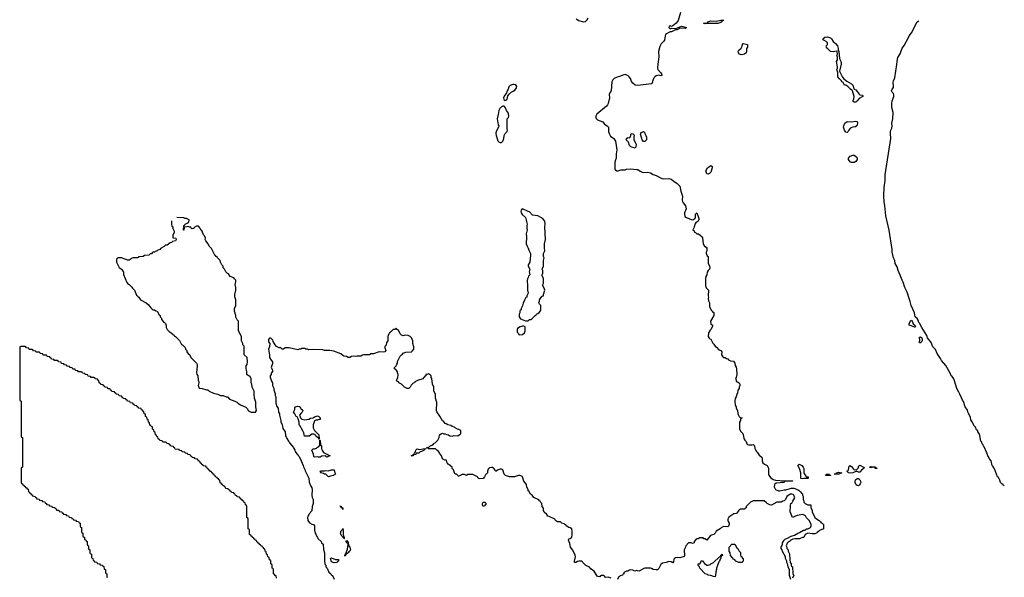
# Model space of a CAD drawing. Header units: inches. Extents: x 2808529 to 2951249, y 860290 to 1033701.
# Tile 94 of 153: x 2893234 to 2907245, y 973680 to 981622. Entities that reach past the tile are written whole.
import ezdxf

# ---------------------------------------------------------------- set-up
doc = ezdxf.new("R2010")
doc.units = ezdxf.units.IN
doc.header["$MEASUREMENT"] = 0
for name, color, linetype in [('C8997', 7, 'Continuous'), ('C9907', 7, 'Continuous'), ('C9908', 7, 'Continuous')]:
    doc.layers.add(name, color=color, linetype=linetype)

msp = doc.modelspace()

# ---------------------------------------------------------------- linework, layer by layer
at = {"layer": 'C8997', "color": 6}
for points in [[(2895396, 978756), (2895392, 978710), (2895401, 978681), (2895411, 978670), (2895411, 978650), (2895431, 978610), (2895431, 978590), (2895411, 978550), (2895414, 978514), (2895454, 978510), (2895462, 978490), (2895451, 978470), (2895410, 978462), (2895392, 978450), (2895374, 978446), (2895331, 978410), (2895310, 978409), (2895298, 978402), (2895291, 978390), (2895238, 978362), (2895231, 978350), (2895200, 978340), (2895190, 978329), (2895160, 978320), (2895150, 978309), (2895130, 978309), (2895118, 978302), (2895110, 978289), (2895092, 978288), (2895074, 978270), (2895010, 978262), (2894990, 978250), (2894936, 978244), (2894910, 978229), (2894850, 978229), (2894835, 978225), (2894790, 978198), (2894770, 978198), (2894750, 978208), (2894730, 978209), (2894689, 978229), (2894631, 978229), (2894612, 978210), (2894612, 978170), (2894651, 978091), (2894682, 978070), (2894700, 978040), (2894712, 978030), (2894713, 977993), (2894757, 977877), (2894776, 977856), (2894792, 977850), (2894830, 977812), (2894838, 977798), (2894870, 977771), (2894897, 977697), (2894910, 977691), (2894917, 977677), (2894931, 977670), (2894951, 977631), (2895034, 977590), (2895064, 977564), (2895098, 977518), (2895120, 977500), (2895131, 977491), (2895154, 977490), (2895173, 977473), (2895192, 977470), (2895218, 977418), (2895231, 977410), (2895232, 977390), (2895250, 977372), (2895252, 977350), (2895278, 977318), (2895294, 977310), (2895310, 977294), (2895318, 977270), (2895318, 977238), (2895331, 977210), (2895360, 977180), (2895390, 977162), (2895416, 977136), (2895431, 977130), (2895438, 977118), (2895452, 977110), (2895510, 977052), (2895538, 976998), (2895552, 976990), (2895590, 976952), (2895592, 976930), (2895611, 976910), (2895612, 976890), (2895638, 976858), (2895651, 976851), (2895671, 976811), (2895751, 976730), (2895758, 976710), (2895758, 976690), (2895751, 976591), (2895755, 976575), (2895771, 976550), (2895776, 976490), (2895782, 976470), (2895782, 976450), (2895772, 976410), (2895790, 976374), (2895829, 976371), (2895892, 976352), (2895910, 976351), (2895931, 976331), (2895990, 976302), (2896030, 976291), (2896054, 976290), (2896090, 976271), (2896131, 976271), (2896171, 976251), (2896190, 976251), (2896218, 976218), (2896294, 976190), (2896331, 976170), (2896338, 976158), (2896376, 976136), (2896450, 976102), (2896470, 976082), (2896491, 976051), (2896530, 976031), (2896588, 976032), (2896606, 976054), (2896595, 976110), (2896595, 976175), (2896575, 976230), (2896575, 976250), (2896569, 976270), (2896569, 976330), (2896542, 976390), (2896538, 976430), (2896528, 976452), (2896528, 976510), (2896510, 976546), (2896490, 976549), (2896468, 976570), (2896468, 976610), (2896458, 976650), (2896458, 976690), (2896469, 976711), (2896475, 976750), (2896469, 976809), (2896429, 976850), (2896429, 976970), (2896409, 976990), (2896409, 977009), (2896389, 977050), (2896388, 977110), (2896349, 977190), (2896348, 977328), (2896330, 977348), (2896310, 977386), (2896309, 977410), (2896289, 977470), (2896289, 977510), (2896308, 977550), (2896308, 977630), (2896296, 977676), (2896295, 977710), (2896309, 977770), (2896309, 977809), (2896298, 977850), (2896309, 977890), (2896309, 977910), (2896302, 977922), (2896290, 977929), (2896283, 977943), (2896230, 977962), (2896203, 978003), (2896190, 978009), (2896169, 978030), (2896149, 978069), (2896129, 978089), (2896129, 978109), (2896110, 978128), (2896090, 978168), (2896089, 978190), (2896049, 978230), (2896043, 978243), (2896029, 978250), (2896022, 978262), (2896010, 978269), (2895965, 978365), (2895930, 978398), (2895918, 978430), (2895882, 978470), (2895875, 978490), (2895879, 978510), (2895865, 978545), (2895850, 978558), (2895829, 978609), (2895822, 978622), (2895810, 978629), (2895799, 978659), (2895779, 978679), (2895750, 978682), (2895718, 978662), (2895711, 978650), (2895690, 978644), (2895678, 978650), (2895668, 978668), (2895652, 978668), (2895630, 978678), (2895614, 978670), (2895574, 978666), (2895570, 978626), (2895566, 978626), (2895569, 978690), (2895582, 978698), (2895590, 978711), (2895618, 978722), (2895629, 978731), (2895630, 978734), (2895642, 978738), (2895646, 978770), (2895610, 978789), (2895588, 978790), (2895570, 978802), (2895470, 978804)], [(2900000, 975205), (2899986, 975226), (2899963, 975243), (2899950, 975245), (2899920, 975240), (2899900, 975220), (2899891, 975190), (2899890, 975169), (2899862, 975138), (2899850, 975109), (2899830, 975089), (2899770, 975084), (2899758, 975090), (2899749, 975109), (2899738, 975118), (2899682, 975142), (2899665, 975145), (2899610, 975142), (2899590, 975130), (2899562, 975142), (2899530, 975145), (2899494, 975126), (2899490, 975118), (2899480, 975120), (2899449, 975149), (2899429, 975150), (2899419, 975170), (2899409, 975209), (2899390, 975228), (2899389, 975249), (2899344, 975284), (2899330, 975289), (2899319, 975310), (2899308, 975348), (2899286, 975350), (2899250, 975368), (2899238, 975410), (2899210, 975448), (2899204, 975464), (2899185, 975485), (2899169, 975490), (2899162, 975502), (2899149, 975509), (2899049, 975509), (2899046, 975510), (2899042, 975522), (2899026, 975526), (2899026, 975530), (2899049, 975531), (2899068, 975550), (2899099, 975561), (2899122, 975578), (2899129, 975590), (2899145, 975595), (2899166, 975614), (2899185, 975635), (2899202, 975670), (2899209, 975710), (2899230, 975722), (2899250, 975731), (2899270, 975722), (2899290, 975722), (2899310, 975712), (2899334, 975710), (2899353, 975693), (2899390, 975692), (2899410, 975698), (2899470, 975696), (2899503, 975717), (2899509, 975730), (2899509, 975769), (2899485, 975785), (2899466, 975790), (2899430, 975809), (2899419, 975819), (2899389, 975830), (2899370, 975844), (2899328, 975850), (2899305, 975865), (2899290, 975869), (2899265, 975905), (2899249, 975910), (2899214, 975974), (2899170, 976038), (2899165, 976050), (2899169, 976169), (2899149, 976230), (2899149, 976290), (2899129, 976330), (2899129, 976390), (2899109, 976430), (2899098, 976510), (2899090, 976526), (2899089, 976549), (2899080, 976560), (2899050, 976578), (2899028, 976568), (2899012, 976568), (2899011, 976550), (2898997, 976543), (2898990, 976529), (2898978, 976522), (2898971, 976509), (2898895, 976485), (2898858, 976462), (2898851, 976450), (2898835, 976445), (2898805, 976415), (2898790, 976388), (2898770, 976369), (2898746, 976370), (2898708, 976390), (2898669, 976429), (2898630, 976449), (2898623, 976463), (2898609, 976470), (2898598, 976490), (2898617, 976523), (2898619, 976570), (2898609, 976591), (2898609, 976609), (2898582, 976642), (2898569, 976649), (2898569, 976670), (2898589, 976691), (2898603, 976717), (2898609, 976731), (2898610, 976754), (2898649, 976830), (2898669, 976850), (2898683, 976857), (2898691, 976871), (2898730, 976885), (2898809, 976891), (2898820, 976900), (2898842, 976930), (2898843, 976963), (2898829, 977009), (2898829, 977049), (2898809, 977089), (2898789, 977109), (2898762, 977122), (2898730, 977129), (2898690, 977118), (2898666, 977130), (2898650, 977146), (2898622, 977202), (2898606, 977210), (2898590, 977226), (2898574, 977210), (2898550, 977208), (2898518, 977182), (2898511, 977170), (2898497, 977163), (2898490, 977149), (2898480, 977140), (2898471, 977110), (2898471, 977050), (2898455, 977025), (2898450, 976988), (2898432, 976968), (2898431, 976950), (2898442, 976910), (2898432, 976890), (2898410, 976885), (2898350, 976889), (2898270, 976864), (2898230, 976862), (2898210, 976850), (2898130, 976849), (2898114, 976846), (2898090, 976830), (2898031, 976829), (2898010, 976825), (2897990, 976829), (2897956, 976824), (2897930, 976810), (2897910, 976810), (2897884, 976824), (2897846, 976830), (2897830, 976838), (2897804, 976864), (2897702, 976902), (2897649, 976909), (2897570, 976910), (2897550, 976922), (2897410, 976924), (2897350, 976918), (2897329, 976929), (2897306, 976930), (2897290, 976938), (2897250, 976938), (2897234, 976930), (2897211, 976929), (2897190, 976922), (2897069, 976949), (2897030, 976949), (2897014, 976946), (2896990, 976929), (2896970, 976929), (2896950, 976948), (2896926, 976950), (2896890, 976968), (2896868, 976990), (2896840, 977040), (2896836, 977056), (2896810, 977086), (2896790, 977086), (2896773, 977067), (2896773, 977033), (2896792, 977010), (2896791, 976969), (2896774, 976930), (2896782, 976870), (2896791, 976850), (2896791, 976810), (2896811, 976771), (2896831, 976750), (2896830, 976726), (2896812, 976670), (2896830, 976634), (2896831, 976610), (2896811, 976589), (2896811, 976570), (2896798, 976550), (2896798, 976530), (2896815, 976475), (2896831, 976450), (2896831, 976410), (2896850, 976372), (2896851, 976350), (2896870, 976294), (2896871, 976271), (2896878, 976250), (2896880, 976160), (2896895, 976115), (2896910, 976090), (2896918, 976030), (2896931, 976010), (2896931, 975990), (2896950, 975914), (2896951, 975890), (2896970, 975854), (2896978, 975798), (2897011, 975750), (2897018, 975698), (2897036, 975656), (2897058, 975618), (2897070, 975611), (2897075, 975595), (2897130, 975531), (2897134, 975514), (2897150, 975492), (2897154, 975474), (2897177, 975437), (2897190, 975431), (2897195, 975415), (2897210, 975402), (2897237, 975337), (2897270, 975274), (2897271, 975251), (2897290, 975214), (2897295, 975195), (2897350, 975092), (2897354, 975034), (2897376, 974976), (2897390, 974954), (2897396, 974930), (2897391, 974850), (2897398, 974818), (2897411, 974790), (2897411, 974731), (2897398, 974690), (2897390, 974628), (2897354, 974586), (2897350, 974569), (2897336, 974550), (2897331, 974530), (2897336, 974490), (2897356, 974456), (2897390, 974436), (2897414, 974430), (2897430, 974414), (2897431, 974350), (2897438, 974310), (2897450, 974292), (2897460, 974260), (2897470, 974251), (2897475, 974235), (2897522, 974190), (2897531, 974171), (2897551, 974150), (2897557, 974077), (2897571, 974030), (2897571, 973911), (2897576, 973876), (2897581, 973861), (2897590, 973852), (2897591, 973831), (2897611, 973810), (2897635, 973755), (2897662, 973730), (2897671, 973711), (2897684, 973704), (2897710, 973654)], [(2896887, 973667), (2896882, 973702), (2896867, 973707), (2896862, 973722), (2896846, 973730), (2896846, 973790), (2896842, 973802), (2896826, 973810), (2896826, 973850), (2896822, 973862), (2896806, 973870), (2896806, 973910), (2896802, 973922), (2896787, 973927), (2896782, 973962), (2896766, 973970), (2896762, 974002), (2896746, 974010), (2896742, 974042), (2896726, 974050), (2896722, 974082), (2896707, 974087), (2896702, 974102), (2896687, 974107), (2896682, 974122), (2896667, 974127), (2896662, 974142), (2896647, 974147), (2896642, 974162), (2896627, 974167), (2896622, 974182), (2896607, 974187), (2896602, 974202), (2896587, 974207), (2896582, 974222), (2896567, 974227), (2896562, 974242), (2896547, 974247), (2896542, 974262), (2896527, 974267), (2896522, 974282), (2896506, 974290), (2896506, 974350), (2896502, 974362), (2896486, 974370), (2896486, 974510), (2896482, 974522), (2896466, 974530), (2896466, 974690), (2896462, 974702), (2896446, 974710), (2896442, 974742), (2896427, 974747), (2896422, 974762), (2896407, 974767), (2896402, 974782), (2896387, 974787), (2896382, 974802), (2896367, 974807), (2896362, 974822), (2896327, 974827), (2896322, 974842), (2896307, 974847), (2896302, 974862), (2896287, 974867), (2896282, 974882), (2896247, 974887), (2896242, 974902), (2896227, 974907), (2896222, 974922), (2896207, 974927), (2896202, 974942), (2896167, 974947), (2896162, 974962), (2896147, 974967), (2896142, 974982), (2896127, 974987), (2896122, 975002), (2896107, 975007), (2896102, 975022), (2896087, 975027), (2896082, 975062), (2896067, 975067), (2896062, 975082), (2896047, 975087), (2896042, 975102), (2896027, 975107), (2896022, 975122), (2896007, 975127), (2896002, 975142), (2895987, 975147), (2895982, 975162), (2895967, 975167), (2895962, 975182), (2895947, 975187), (2895942, 975202), (2895927, 975207), (2895922, 975222), (2895907, 975227), (2895902, 975242), (2895887, 975247), (2895882, 975262), (2895847, 975267), (2895842, 975282), (2895827, 975287), (2895822, 975302), (2895807, 975307), (2895802, 975322), (2895787, 975327), (2895782, 975342), (2895767, 975347), (2895762, 975362), (2895730, 975366), (2895722, 975382), (2895687, 975387), (2895682, 975402), (2895667, 975407), (2895662, 975422), (2895627, 975427), (2895622, 975442), (2895590, 975446), (2895582, 975462), (2895547, 975467), (2895542, 975482), (2895510, 975486), (2895502, 975502), (2895447, 975507), (2895442, 975522), (2895427, 975527), (2895422, 975542), (2895387, 975547), (2895382, 975562), (2895367, 975567), (2895362, 975582), (2895327, 975587), (2895322, 975602), (2895310, 975606), (2895270, 975606), (2895262, 975622), (2895227, 975627), (2895222, 975642), (2895206, 975650), (2895202, 975682), (2895187, 975687), (2895182, 975702), (2895167, 975707), (2895162, 975742), (2895146, 975750), (2895142, 975782), (2895126, 975790), (2895122, 975822), (2895107, 975827), (2895102, 975842), (2895087, 975847), (2895082, 975882), (2895066, 975890), (2895062, 975922), (2895046, 975930), (2895042, 975962), (2895026, 975970), (2895022, 976002), (2895006, 976010), (2895002, 976042), (2894987, 976047), (2894982, 976062), (2894967, 976067), (2894962, 976082), (2894927, 976087), (2894922, 976102), (2894907, 976107), (2894902, 976122), (2894867, 976127), (2894862, 976142), (2894847, 976147), (2894842, 976162), (2894810, 976166), (2894802, 976182), (2894767, 976187), (2894762, 976202), (2894747, 976207), (2894742, 976222), (2894707, 976227), (2894702, 976242), (2894687, 976247), (2894682, 976262), (2894650, 976266), (2894642, 976282), (2894607, 976287), (2894602, 976302), (2894587, 976307), (2894582, 976322), (2894547, 976327), (2894542, 976342), (2894527, 976347), (2894522, 976362), (2894490, 976366), (2894482, 976382), (2894447, 976387), (2894442, 976402), (2894427, 976407), (2894422, 976422), (2894387, 976427), (2894382, 976442), (2894366, 976450), (2894362, 976482), (2894347, 976487), (2894342, 976502), (2894310, 976506), (2894302, 976522), (2894290, 976526), (2894250, 976526), (2894242, 976542), (2894210, 976546), (2894202, 976562), (2894167, 976567), (2894162, 976582), (2894127, 976587), (2894122, 976602), (2894110, 976606), (2894070, 976606), (2894062, 976622), (2894027, 976627), (2894022, 976642), (2893990, 976646), (2893982, 976662), (2893950, 976666), (2893942, 976682), (2893910, 976686), (2893902, 976702), (2893870, 976706), (2893862, 976722), (2893827, 976727), (2893822, 976742), (2893787, 976747), (2893782, 976762), (2893770, 976766), (2893730, 976766), (2893722, 976782), (2893687, 976787), (2893682, 976802), (2893667, 976807), (2893662, 976822), (2893627, 976827), (2893622, 976842), (2893610, 976846), (2893570, 976846), (2893562, 976862), (2893527, 976867), (2893522, 976882), (2893510, 976886), (2893470, 976886), (2893462, 976902), (2893430, 976906), (2893422, 976922), (2893410, 976926), (2893370, 976926), (2893362, 976942), (2893330, 976946), (2893322, 976962), (2893310, 976966), (2893250, 976966), (2893238, 976962), (2893234, 976950), (2893234, 976210), (2893238, 976198), (2893254, 976190), (2893254, 975690), (2893258, 975678), (2893274, 975670), (2893274, 975250), (2893258, 975242), (2893254, 975230), (2893254, 975030), (2893258, 975018), (2893273, 975013), (2893278, 974998), (2893293, 974993), (2893298, 974978), (2893313, 974973), (2893318, 974958), (2893333, 974953), (2893338, 974938), (2893353, 974933), (2893358, 974898), (2893373, 974893), (2893378, 974878), (2893393, 974873), (2893398, 974858), (2893413, 974853), (2893418, 974838), (2893453, 974833), (2893458, 974818), (2893473, 974813), (2893478, 974798), (2893510, 974794), (2893518, 974778), (2893550, 974774), (2893558, 974758), (2893593, 974753), (2893598, 974738), (2893613, 974733), (2893618, 974718), (2893650, 974714), (2893658, 974698), (2893693, 974693), (2893698, 974678), (2893733, 974673), (2893738, 974658), (2893753, 974653), (2893758, 974638), (2893790, 974634), (2893798, 974618), (2893833, 974613), (2893838, 974598), (2893853, 974593), (2893858, 974578), (2893890, 974574), (2893898, 974558), (2893930, 974554), (2893938, 974538), (2893973, 974533), (2893978, 974518), (2893993, 974513), (2893998, 974498), (2894030, 974494), (2894038, 974478), (2894070, 974474), (2894078, 974458), (2894093, 974453), (2894094, 974410), (2894098, 974398), (2894114, 974390), (2894114, 974330), (2894118, 974318), (2894134, 974310), (2894134, 974270), (2894138, 974258), (2894154, 974250), (2894158, 974218), (2894173, 974213), (2894178, 974198), (2894194, 974190), (2894194, 974150), (2894198, 974138), (2894214, 974130), (2894214, 974090), (2894218, 974078), (2894234, 974070), (2894234, 974030), (2894238, 974018), (2894254, 974010), (2894254, 973970), (2894258, 973958), (2894274, 973950), (2894278, 973918), (2894293, 973913), (2894298, 973898), (2894330, 973894), (2894338, 973878), (2894370, 973874), (2894378, 973858), (2894410, 973854), (2894418, 973838), (2894433, 973833), (2894438, 973798), (2894454, 973790), (2894454, 973750), (2894458, 973738), (2894474, 973730), (2894474, 973690), (2894478, 973678)]]:
    msp.add_lwpolyline(points, dxfattribs=at)
for points in [[(2897290, 975925), (2897349, 975931), (2897370, 975945), (2897410, 975951), (2897430, 975965), (2897470, 975978), (2897492, 975970), (2897510, 975952), (2897510, 975928), (2897493, 975927), (2897470, 975918), (2897450, 975918), (2897431, 975909), (2897418, 975882), (2897411, 975850), (2897411, 975811), (2897431, 975771), (2897491, 975710), (2897494, 975646), (2897490, 975646), (2897487, 975667), (2897470, 975669), (2897450, 975689), (2897445, 975705), (2897435, 975715), (2897420, 975720), (2897390, 975718), (2897352, 975690), (2897289, 975690), (2897277, 975737), (2897264, 975764), (2897220, 975840), (2897209, 975850), (2897209, 975890), (2897199, 975939), (2897190, 975948), (2897184, 975964), (2897169, 975970), (2897149, 976009), (2897129, 976030), (2897149, 976070), (2897150, 976094), (2897158, 976110), (2897190, 976119), (2897210, 976115), (2897218, 976110), (2897237, 976077), (2897251, 976070), (2897262, 976050), (2897254, 976030), (2897240, 976020), (2897214, 975990), (2897231, 975951), (2897251, 975931)], [(2897610, 975389), (2897596, 975396), (2897588, 975408), (2897534, 975406), (2897510, 975390), (2897486, 975390), (2897470, 975395), (2897429, 975389), (2897420, 975400), (2897416, 975436), (2897390, 975490), (2897410, 975511), (2897430, 975511), (2897459, 975521), (2897468, 975530), (2897484, 975536), (2897490, 975551), (2897507, 975553), (2897506, 975634), (2897512, 975628), (2897514, 975570), (2897518, 975558), (2897530, 975554), (2897531, 975510), (2897541, 975481), (2897558, 975458), (2897654, 975410), (2897635, 975405)], [(2898830, 975409), (2898806, 975410), (2898822, 975418), (2898826, 975430), (2898846, 975434), (2898850, 975454), (2898862, 975458), (2898868, 975472), (2898870, 975492), (2898890, 975512), (2898904, 975504), (2898930, 975498), (2898971, 975511), (2899014, 975514), (2899014, 975510), (2899006, 975506), (2898994, 975506), (2898990, 975489), (2898954, 975470), (2898932, 975468), (2898914, 975450), (2898874, 975446), (2898872, 975430), (2898838, 975422)], [(2897630, 975110), (2897589, 975149), (2897569, 975149), (2897559, 975159), (2897526, 975170), (2897508, 975190), (2897510, 975194), (2897522, 975198), (2897570, 975196), (2897590, 975201), (2897623, 975197), (2897671, 975211), (2897710, 975210), (2897718, 975170), (2897730, 975148), (2897694, 975130), (2897658, 975122)], [(2899830, 974689), (2899819, 974710), (2899819, 974730), (2899830, 974751), (2899852, 974750), (2899871, 974730), (2899850, 974698)], [(2897830, 974648), (2897827, 974667), (2897809, 974670), (2897808, 974688), (2897789, 974691), (2897810, 974691), (2897812, 974672), (2897831, 974670), (2897834, 974650)], [(2897850, 974229), (2897848, 974248), (2897830, 974249), (2897825, 974265), (2897810, 974278), (2897801, 974310), (2897810, 974342), (2897825, 974355), (2897830, 974374), (2897834, 974374), (2897838, 974358), (2897837, 974297), (2897842, 974262), (2897851, 974249), (2897851, 974231), (2897854, 974230)], [(2897870, 973990), (2897849, 973990), (2897868, 973992), (2897870, 974012), (2897882, 974018), (2897882, 974030), (2897899, 974081), (2897908, 974148), (2897906, 974166), (2897890, 974168), (2897882, 974190), (2897882, 974198), (2897890, 974202), (2897910, 974174), (2897913, 974133), (2897931, 974110), (2897942, 974070), (2897935, 974065), (2897931, 974050), (2897917, 974043), (2897910, 974029), (2897896, 974024), (2897890, 974009), (2897872, 974008)], [(2897710, 973884), (2897670, 973898), (2897658, 973950), (2897670, 973956), (2897730, 973934), (2897772, 973932), (2897770, 973910), (2897755, 973905), (2897750, 973889)]]:
    msp.add_lwpolyline(points, close=True, dxfattribs=at)
at = {"layer": 'C9907', "color": 6}
for points in [[(2900011, 980000), (2900014, 979974), (2900038, 979898), (2900056, 979876), (2900070, 979871), (2900090, 979874), (2900110, 979890), (2900124, 979930), (2900130, 979972), (2900144, 980000)], [(2901621, 980000), (2901643, 979963), (2901690, 979930), (2901710, 979890), (2901733, 979770), (2901723, 979710), (2901722, 979650), (2901707, 979610), (2901704, 979590), (2901701, 979510), (2901703, 979490), (2901710, 979481), (2901730, 979471), (2901750, 979470), (2901790, 979481), (2901850, 979481), (2901870, 979491), (2901922, 979498), (2901970, 979491), (2902014, 979490), (2902030, 979486), (2902063, 979463), (2902090, 979450), (2902110, 979447), (2902170, 979450), (2902210, 979441), (2902250, 979417), (2902290, 979403), (2902370, 979358), (2902390, 979353), (2902470, 979359), (2902505, 979350), (2902540, 979320), (2902590, 979290), (2902627, 979250), (2902641, 979181), (2902665, 979110), (2902663, 979050), (2902667, 979030), (2902674, 979014), (2902710, 978970), (2902719, 978930), (2902694, 978870), (2902693, 978850), (2902701, 978821), (2902724, 978804), (2902790, 978776), (2902810, 978773), (2902823, 978777), (2902844, 978796), (2902849, 978811), (2902850, 978852), (2902870, 978872), (2902897, 978790), (2902899, 978770), (2902890, 978750), (2902853, 978727), (2902841, 978710), (2902830, 978666), (2902814, 978630), (2902830, 978614), (2902837, 978597), (2902852, 978590), (2902871, 978571), (2902892, 978570), (2902922, 978550), (2902942, 978530), (2902950, 978514), (2902958, 978430), (2902978, 978398), (2903004, 978384), (2903011, 978370), (2903011, 978331), (2903002, 978310), (2903002, 978290), (2903018, 978258), (2903031, 978250), (2903031, 978151), (2903050, 978114), (2903055, 978090), (2903050, 978069), (2903031, 978049), (2903015, 978025), (2903010, 977988), (2902996, 977964), (2902991, 977930), (2902991, 977830), (2903001, 977801), (2903034, 977770), (2903031, 977691), (2903036, 977670), (2903031, 977650), (2903036, 977616), (2903051, 977590), (2903051, 977531), (2903078, 977478), (2903090, 977471), (2903097, 977457), (2903111, 977450), (2903111, 977410), (2903065, 977330), (2903071, 977291), (2903091, 977270), (2903091, 977251), (2903071, 977210), (2903059, 977201), (2903037, 977163), (2903031, 977111), (2903045, 977085), (2903055, 977075), (2903071, 977070), (2903095, 977015), (2903110, 977002), (2903131, 976971), (2903150, 976956), (2903181, 976921), (2903211, 976910), (2903225, 976890), (2903222, 976850), (2903240, 976820), (2903251, 976811), (2903272, 976810), (2903294, 976794), (2903310, 976791), (2903318, 976778), (2903350, 976762), (2903390, 976758), (2903410, 976732), (2903415, 976695), (2903430, 976672), (2903436, 976650), (2903438, 976570), (2903430, 976526), (2903422, 976510), (2903430, 976494), (2903431, 976471), (2903450, 976465), (2903471, 976450), (2903482, 976430), (2903482, 976410), (2903471, 976389), (2903471, 976370), (2903455, 976345), (2903450, 976306), (2903438, 976282), (2903430, 976248), (2903415, 976225), (2903411, 976189), (2903414, 976134), (2903420, 976120), (2903431, 976110), (2903431, 976091), (2903450, 976054), (2903451, 976011), (2903457, 975997), (2903471, 975971), (2903492, 975952), (2903514, 975950), (2903498, 975942), (2903491, 975929), (2903491, 975911), (2903478, 975890), (2903478, 975790), (2903495, 975755), (2903522, 975730), (2903530, 975714), (2903538, 975658), (2903551, 975631), (2903570, 975612), (2903581, 975581), (2903591, 975571), (2903610, 975565), (2903650, 975565), (2903670, 975571), (2903690, 975552), (2903695, 975515), (2903702, 975510), (2903716, 975476), (2903730, 975462), (2903758, 975418), (2903794, 975390), (2903800, 975380), (2903800, 975340), (2903811, 975311), (2903831, 975291), (2903871, 975270), (2903890, 975234), (2903891, 975151), (2903895, 975135), (2903920, 975100), (2903955, 975075), (2903990, 975062), (2904050, 975058), (2904072, 975052), (2904230, 975054), (2904234, 975050), (2904133, 975047), (2904118, 975042), (2904114, 975030), (2903998, 975022), (2903977, 975003), (2903971, 974970), (2903991, 974931), (2904030, 974911), (2904050, 974911), (2904110, 974925), (2904135, 974925), (2904197, 974943), (2904210, 974951), (2904250, 974951), (2904310, 974925), (2904331, 974910), (2904350, 974891), (2904357, 974877), (2904371, 974870), (2904371, 974851), (2904382, 974830), (2904382, 974790), (2904391, 974769), (2904392, 974750), (2904411, 974731), (2904450, 974712), (2904494, 974710), (2904492, 974670), (2904510, 974634), (2904511, 974610), (2904537, 974557), (2904551, 974531), (2904571, 974511), (2904611, 974490), (2904618, 974478), (2904630, 974471), (2904637, 974457), (2904652, 974450), (2904672, 974430), (2904674, 974370), (2904615, 974345), (2904602, 974330), (2904580, 974320), (2904571, 974310), (2904550, 974298), (2904510, 974298), (2904450, 974309), (2904411, 974289), (2904390, 974249), (2904371, 974249), (2904330, 974229), (2904271, 974229), (2904238, 974222), (2904197, 974203), (2904191, 974190), (2904175, 974185), (2904155, 974165), (2904142, 974130), (2904151, 974109), (2904151, 974091), (2904170, 974072), (2904171, 974050), (2904190, 974014), (2904191, 973931), (2904198, 973890), (2904211, 973870), (2904211, 973850), (2904218, 973838), (2904231, 973830), (2904236, 973736), (2904241, 973721), (2904251, 973710), (2904231, 973670)], [(2902132, 980000), (2902133, 979993), (2902146, 979970), (2902151, 979950), (2902151, 979910), (2902130, 979889), (2902110, 979885), (2902090, 979909), (2902089, 979930), (2902069, 979990), (2902072, 980000)], [(2907245, 974985), (2907228, 974990), (2907223, 975003), (2907208, 975010), (2907202, 975022), (2907190, 975030), (2907183, 975063), (2907161, 975101), (2907150, 975110), (2907106, 975226), (2907083, 975263), (2907070, 975270), (2907057, 975337), (2907030, 975373), (2907019, 975399), (2907010, 975405), (2906999, 975450), (2906990, 975461), (2906960, 975540), (2906950, 975550), (2906945, 975565), (2906930, 975581), (2906923, 975603), (2906910, 975617), (2906898, 975698), (2906887, 975727), (2906870, 975750), (2906866, 975766), (2906850, 975782), (2906836, 975816), (2906810, 975844), (2906799, 975879), (2906770, 975925), (2906763, 975963), (2906730, 976022), (2906720, 976060), (2906690, 976110), (2906664, 976184), (2906650, 976202), (2906638, 976238), (2906610, 976286), (2906599, 976319), (2906570, 976368), (2906562, 976402), (2906548, 976430), (2906538, 976478), (2906525, 976505), (2906502, 976542), (2906490, 976550), (2906480, 976580), (2906430, 976661), (2906415, 976695), (2906350, 976766), (2906337, 976797), (2906290, 976868), (2906265, 976925), (2906230, 976961), (2906202, 977022), (2906150, 977090), (2906142, 977122), (2906070, 977237), (2906039, 977299), (2906030, 977310), (2906020, 977340), (2906004, 977364), (2905977, 977390), (2905965, 977445), (2905921, 977550), (2905907, 977607), (2905890, 977649), (2905863, 977743), (2905830, 977809), (2905804, 977884), (2905790, 977910), (2905764, 977984), (2905735, 978050), (2905721, 978101), (2905690, 978150), (2905685, 978190), (2905670, 978230), (2905650, 978310), (2905648, 978350), (2905606, 978626), (2905558, 978830), (2905546, 978970), (2905534, 979030), (2905532, 979110), (2905535, 979230), (2905550, 979330), (2905550, 979410), (2905628, 979932), (2905625, 980000)], [(2901649, 973669), (2901610, 973682), (2901570, 973678), (2901557, 973697), (2901544, 973704), (2901510, 973705), (2901498, 973702), (2901490, 973689), (2901466, 973690), (2901450, 973698), (2901409, 973769), (2901370, 973789), (2901363, 973803), (2901349, 973810), (2901343, 973823), (2901290, 973849), (2901249, 973890), (2901242, 973902), (2901229, 973909), (2901190, 973909), (2901170, 973904), (2901150, 973889), (2901129, 973889), (2901129, 973910), (2901141, 973970), (2901137, 973997), (2901105, 974065), (2901070, 974109), (2901062, 974162), (2901042, 974210), (2901046, 974230), (2901069, 974231), (2901089, 974251), (2901095, 974290), (2901095, 974330), (2901089, 974369), (2901065, 974385), (2901048, 974390), (2901018, 974410), (2901005, 974425), (2900989, 974430), (2900980, 974440), (2900948, 974450), (2900930, 974468), (2900886, 974470), (2900858, 974490), (2900849, 974509), (2900770, 974548), (2900749, 974550), (2900735, 974575), (2900698, 974610), (2900689, 974630), (2900687, 974667), (2900668, 974690), (2900666, 974730), (2900650, 974746), (2900642, 974762), (2900629, 974770), (2900622, 974782), (2900550, 974818), (2900528, 974848), (2900498, 974870), (2900482, 974902), (2900469, 974910), (2900469, 974929), (2900450, 974966), (2900444, 975004), (2900410, 975048), (2900389, 975109), (2900380, 975120), (2900350, 975129), (2900330, 975129), (2900274, 975110), (2900206, 975110), (2900149, 975130), (2900130, 975149), (2900109, 975209), (2900090, 975218), (2900070, 975218), (2900034, 975206), (2900010, 975189), (2900000, 975205)], [(2904209, 973649), (2904190, 973706), (2904189, 973790), (2904170, 973826), (2904164, 973864), (2904149, 973891), (2904149, 973909), (2904130, 973946), (2904129, 973970), (2904090, 974046), (2904084, 974070), (2904069, 974090), (2904068, 974110), (2904089, 974151), (2904089, 974171), (2904105, 974195), (2904109, 974210), (2904123, 974217), (2904129, 974230), (2904150, 974231), (2904210, 974265), (2904258, 974282), (2904306, 974310), (2904330, 974316), (2904388, 974350), (2904409, 974351), (2904428, 974370), (2904449, 974371), (2904489, 974391), (2904498, 974410), (2904496, 974436), (2904469, 974489), (2904430, 974528), (2904415, 974555), (2904376, 974576), (2904298, 974562), (2904229, 974530), (2904204, 974604), (2904198, 974610), (2904203, 974703), (2904209, 974730), (2904222, 974738), (2904238, 974762), (2904262, 974810), (2904249, 974849), (2904239, 974859), (2904223, 974863), (2904198, 974862), (2904151, 974829), (2904130, 974789), (2904110, 974769), (2904095, 974765), (2904070, 974749), (2904010, 974749), (2903930, 974709), (2903906, 974710), (2903870, 974729), (2903862, 974742), (2903829, 974769), (2903671, 974769), (2903631, 974749), (2903580, 974700), (2903571, 974689), (2903571, 974670), (2903558, 974662), (2903551, 974650), (2903491, 974649), (2903477, 974643), (2903465, 974635), (2903450, 974608), (2903432, 974590), (2903395, 974585), (2903325, 974535), (2903311, 974510), (2903311, 974490), (2903315, 974475), (2903331, 974450), (2903331, 974430), (2903322, 974410), (2903310, 974398), (2903250, 974402), (2903215, 974385), (2903202, 974370), (2903145, 974335), (2903130, 974309), (2903111, 974290), (2903078, 974282), (2903065, 974275), (2903011, 974210), (2902986, 974226), (2902969, 974230), (2902960, 974240), (2902950, 974244), (2902910, 974244), (2902890, 974229), (2902871, 974229), (2902858, 974222), (2902831, 974190), (2902830, 974169), (2902810, 974162), (2902789, 974169), (2902750, 974169), (2902711, 974130), (2902710, 974108), (2902691, 974070), (2902695, 973990), (2902690, 973978), (2902630, 973958), (2902590, 973962), (2902564, 973956), (2902551, 973949), (2902544, 973936), (2902538, 973902), (2902530, 973888), (2902502, 973902), (2902470, 973904), (2902434, 973890), (2902381, 973879), (2902357, 973863), (2902330, 973806), (2902310, 973788), (2902290, 973784), (2902250, 973790), (2902226, 973806), (2902210, 973809), (2902131, 973809), (2902114, 973806), (2902050, 973769), (2902026, 973770), (2902010, 973778), (2901989, 973769), (2901960, 973780), (2901930, 973784), (2901910, 973782), (2901890, 973769), (2901871, 973769), (2901832, 973748), (2901831, 973730), (2901818, 973722), (2901811, 973709), (2901780, 973700), (2901771, 973690), (2901757, 973683), (2901742, 973650)]]:
    msp.add_lwpolyline(points, dxfattribs=at)
for points in [[(2901990, 979794), (2901930, 979813), (2901910, 979829), (2901896, 979876), (2901866, 979910), (2901870, 979931), (2901890, 979943), (2901910, 979941), (2901922, 979950), (2901929, 979970), (2901929, 979990), (2901950, 979999), (2901970, 979990), (2901980, 979970), (2901973, 979947), (2901971, 979910), (2901997, 979870), (2902004, 979850), (2902003, 979810)], [(2905070, 979589), (2905054, 979594), (2905037, 979617), (2905029, 979630), (2905029, 979650), (2905050, 979678), (2905089, 979691), (2905110, 979691), (2905146, 979666), (2905151, 979629), (2905130, 979602), (2905110, 979589)], [(2903030, 979421), (2903010, 979425), (2902996, 979470), (2903021, 979510), (2903050, 979533), (2903070, 979543), (2903086, 979530), (2903087, 979510), (2903071, 979450), (2903050, 979429)], [(2900390, 978929), (2900378, 978922), (2900371, 978909), (2900367, 978890), (2900371, 978870), (2900385, 978845), (2900430, 978805), (2900456, 978710), (2900451, 978690), (2900451, 978651), (2900456, 978630), (2900441, 978570), (2900445, 978530), (2900441, 978430), (2900454, 978394), (2900471, 978370), (2900478, 978338), (2900502, 978290), (2900502, 978270), (2900491, 978170), (2900471, 978130), (2900471, 978110), (2900491, 978070), (2900482, 978030), (2900490, 978014), (2900491, 977990), (2900473, 977967), (2900470, 977948), (2900458, 977930), (2900455, 977905), (2900462, 977830), (2900458, 977770), (2900470, 977726), (2900451, 977689), (2900451, 977670), (2900437, 977663), (2900415, 977625), (2900398, 977582), (2900390, 977546), (2900371, 977509), (2900371, 977490), (2900358, 977482), (2900351, 977470), (2900350, 977446), (2900342, 977430), (2900342, 977390), (2900361, 977361), (2900430, 977331), (2900470, 977332), (2900488, 977350), (2900509, 977351), (2900520, 977360), (2900542, 977378), (2900568, 977410), (2900582, 977418), (2900589, 977430), (2900605, 977435), (2900628, 977450), (2900643, 977477), (2900649, 977491), (2900649, 977549), (2900642, 977562), (2900629, 977569), (2900622, 977590), (2900629, 977611), (2900629, 977630), (2900650, 977662), (2900670, 977682), (2900689, 977691), (2900689, 977709), (2900708, 977770), (2900699, 977799), (2900678, 977830), (2900678, 977850), (2900689, 977871), (2900689, 977929), (2900679, 977959), (2900669, 977970), (2900669, 977990), (2900678, 978010), (2900678, 978050), (2900669, 978070), (2900689, 978111), (2900689, 978190), (2900695, 978230), (2900689, 978251), (2900688, 978290), (2900709, 978330), (2900702, 978370), (2900702, 978430), (2900715, 978490), (2900705, 978670), (2900713, 978710), (2900706, 978750), (2900681, 978781), (2900660, 978800), (2900606, 978826), (2900530, 978839), (2900490, 978884), (2900470, 978890)], [(2905970, 977241), (2905890, 977270), (2905889, 977290), (2905910, 977331), (2905930, 977341), (2905950, 977290), (2905970, 977270), (2905979, 977250), (2905977, 977243)], [(2900410, 977258), (2900390, 977258), (2900355, 977245), (2900318, 977222), (2900311, 977209), (2900311, 977170), (2900331, 977150), (2900337, 977137), (2900351, 977131), (2900390, 977136), (2900418, 977162), (2900429, 977190), (2900428, 977248)], [(2906050, 977019), (2906040, 977020), (2906035, 977030), (2906043, 977050), (2906043, 977070), (2906033, 977090), (2906039, 977101), (2906050, 977107), (2906073, 977093), (2906078, 977070), (2906076, 977050), (2906070, 977037)], [(2904450, 975089), (2904391, 975089), (2904370, 975084), (2904348, 975088), (2904348, 975170), (2904329, 975229), (2904309, 975270), (2904326, 975290), (2904362, 975270), (2904382, 975250), (2904391, 975230), (2904391, 975171), (2904397, 975157), (2904420, 975120), (2904431, 975111), (2904454, 975110), (2904454, 975090)], [(2904890, 975149), (2904826, 975150), (2904848, 975152), (2904858, 975162), (2904858, 975170), (2904890, 975179), (2904934, 975170)], [(2905170, 975178), (2905150, 975189), (2905130, 975189), (2905090, 975169), (2905050, 975165), (2905026, 975170), (2905006, 975190), (2905021, 975199), (2905029, 975210), (2905036, 975264), (2905049, 975271), (2905070, 975256), (2905099, 975219), (2905110, 975211), (2905146, 975214), (2905164, 975236), (2905173, 975267), (2905190, 975279), (2905242, 975250), (2905252, 975232), (2905214, 975206), (2905190, 975178)], [(2905371, 975251), (2905411, 975251), (2905418, 975238), (2905430, 975234), (2905430, 975229), (2905408, 975230), (2905406, 975246), (2905370, 975248), (2905350, 975238), (2905326, 975250), (2905350, 975256)], [(2904770, 975129), (2904706, 975130), (2904708, 975148), (2904754, 975150), (2904758, 975138), (2904773, 975133)], [(2905170, 974985), (2905150, 974989), (2905138, 974998), (2905123, 975030), (2905123, 975050), (2905129, 975070), (2905150, 975087), (2905170, 975087), (2905190, 975070), (2905197, 975050), (2905201, 975030), (2905195, 975010), (2905185, 974995)], [(2903510, 973889), (2903466, 973890), (2903426, 973910), (2903409, 973929), (2903390, 973938), (2903379, 973959), (2903348, 973990), (2903342, 974030), (2903329, 974051), (2903329, 974109), (2903368, 974150), (2903412, 974150), (2903438, 974098), (2903451, 974090), (2903471, 974051), (2903490, 974032), (2903493, 973993), (2903498, 973978), (2903510, 973974), (2903514, 973954), (2903531, 973950), (2903531, 973910)], [(2903130, 973688), (2903106, 973690), (2903068, 973708), (2903030, 973709), (2903019, 973719), (2902988, 973730), (2902910, 973808), (2902908, 973830), (2902889, 973850), (2902888, 973870), (2902910, 973874), (2902926, 973890), (2902930, 973914), (2902950, 973914), (2902978, 973878), (2903010, 973852), (2903030, 973852), (2903059, 973861), (2903068, 973870), (2903109, 973891), (2903190, 973972), (2903206, 973974), (2903210, 973994), (2903222, 973998), (2903230, 974011), (2903234, 973990), (2903218, 973982), (2903212, 973968), (2903211, 973950), (2903201, 973939), (2903190, 973908), (2903181, 973899), (2903162, 973850), (2903151, 973810), (2903151, 973789), (2903140, 973760), (2903135, 973705)]]:
    msp.add_lwpolyline(points, close=True, dxfattribs=at)
at = {"layer": 'C9908', "color": 6}
for points in [[(2901153, 981633), (2901190, 981611), (2901250, 981590), (2901285, 981595), (2901306, 981614), (2901324, 981650)], [(2902635, 981725), (2902602, 981610), (2902576, 981570), (2902530, 981535), (2902510, 981526), (2902490, 981534), (2902474, 981530), (2902472, 981510), (2902490, 981492), (2902510, 981502), (2902570, 981498), (2902596, 981504), (2902650, 981531), (2902722, 981510), (2902710, 981498), (2902650, 981503), (2902622, 981498), (2902590, 981475), (2902564, 981476), (2902510, 981449), (2902490, 981449), (2902470, 981441), (2902438, 981422), (2902426, 981410), (2902417, 981390), (2902410, 981329), (2902397, 981310), (2902362, 981278), (2902342, 981238), (2902323, 981170), (2902331, 981091), (2902315, 980990), (2902311, 980931), (2902315, 980910), (2902354, 980870), (2902367, 980850), (2902372, 980828), (2902357, 980823), (2902330, 980830), (2902310, 980827), (2902290, 980821), (2902272, 980808), (2902262, 980798), (2902248, 980772), (2902230, 980709), (2902026, 980686), (2901990, 980690), (2901958, 980718), (2901942, 980742), (2901925, 980785), (2901908, 980808), (2901886, 980826), (2901858, 980838), (2901850, 980841), (2901830, 980836), (2901770, 980813), (2901735, 980805), (2901695, 980785), (2901674, 980766), (2901662, 980738), (2901650, 980610), (2901634, 980590), (2901623, 980557), (2901627, 980510), (2901607, 980430), (2901597, 980410), (2901583, 980390), (2901445, 980275), (2901431, 980250), (2901431, 980230), (2901436, 980216), (2901456, 980196), (2901530, 980167), (2901556, 980136), (2901595, 980110), (2901611, 980090), (2901613, 980030), (2901620, 980000), (2901621, 980000)], [(2905625, 980000), (2905624, 980030), (2905630, 980050), (2905645, 980075), (2905648, 980110), (2905643, 980150), (2905660, 980210), (2905662, 980302), (2905644, 980370), (2905643, 980430), (2905650, 980467), (2905673, 980527), (2905675, 980550), (2905670, 980570), (2905648, 980590), (2905641, 980610), (2905650, 980634), (2905666, 980654), (2905669, 980670), (2905663, 980730), (2905666, 980750), (2905686, 980794), (2905716, 980984), (2905719, 981030), (2905730, 981081), (2905763, 981137), (2905790, 981214), (2905823, 981257), (2905850, 981310), (2905860, 981320), (2905890, 981390), (2905926, 981434), (2906007, 981590), (2906030, 981607)], [(2900144, 980000), (2900150, 980010), (2900169, 980030), (2900174, 980050), (2900169, 980071), (2900169, 980210), (2900189, 980230), (2900195, 980250), (2900189, 980290), (2900159, 980330), (2900146, 980366), (2900129, 980389), (2900110, 980389), (2900090, 980382), (2900064, 980356), (2900051, 980330), (2900043, 980270), (2900027, 980210), (2900043, 980123), (2900050, 980110), (2900047, 980090), (2900019, 980041), (2900010, 980010), (2900011, 980000)], [(2902072, 980000), (2902075, 980010), (2902110, 980031), (2902130, 980012), (2902132, 980000)]]:
    msp.add_lwpolyline(points, dxfattribs=at)
for points in [[(2903090, 981566), (2903011, 981569), (2902990, 981564), (2902966, 981570), (2902990, 981578), (2903006, 981574), (2903022, 981578), (2903026, 981590), (2903070, 981605), (2903150, 981601), (2903210, 981615), (2903253, 981613), (2903249, 981609), (2903231, 981609), (2903225, 981590), (2903210, 981581), (2903170, 981569)], [(2905109, 980449), (2905096, 980456), (2905094, 980470), (2905106, 980494), (2905109, 980530), (2905087, 980607), (2905077, 980617), (2905055, 980630), (2905018, 980670), (2904990, 980688), (2904969, 980689), (2904950, 980726), (2904935, 980735), (2904928, 980750), (2904898, 980778), (2904878, 980810), (2904875, 980870), (2904862, 980910), (2904869, 980931), (2904869, 980951), (2904855, 981025), (2904869, 981051), (2904869, 981089), (2904864, 981110), (2904869, 981130), (2904868, 981168), (2904855, 981175), (2904810, 981164), (2904771, 981169), (2904729, 981210), (2904714, 981230), (2904709, 981250), (2904729, 981270), (2904729, 981290), (2904709, 981310), (2904675, 981330), (2904662, 981350), (2904690, 981373), (2904730, 981378), (2904770, 981364), (2904787, 981350), (2904810, 981310), (2904844, 981284), (2904870, 981250), (2904883, 981210), (2904882, 981182), (2904891, 981170), (2904898, 981070), (2904910, 981052), (2904922, 981010), (2904922, 980990), (2904899, 980890), (2904943, 980803), (2904961, 980781), (2905004, 980744), (2905071, 980710), (2905090, 980690), (2905102, 980642), (2905110, 980630), (2905130, 980621), (2905150, 980601), (2905180, 980560), (2905190, 980553), (2905225, 980545), (2905230, 980534), (2905230, 980530), (2905181, 980499), (2905150, 980464), (2905130, 980449)], [(2903502, 981122), (2903475, 981130), (2903461, 981150), (2903456, 981170), (2903469, 981190), (2903502, 981218), (2903515, 981245), (2903519, 981270), (2903530, 981285), (2903570, 981271), (2903591, 981270), (2903591, 981230), (2903578, 981210), (2903577, 981170), (2903571, 981150), (2903550, 981133), (2903530, 981127)], [(2900270, 980701), (2900250, 980699), (2900214, 980686), (2900195, 980665), (2900186, 980630), (2900171, 980610), (2900161, 980579), (2900128, 980532), (2900119, 980510), (2900121, 980490), (2900130, 980472), (2900150, 980476), (2900169, 980490), (2900181, 980539), (2900197, 980563), (2900229, 980591), (2900257, 980603), (2900281, 980619), (2900305, 980650), (2900309, 980670), (2900292, 980692)], [(2905010, 980015), (2904990, 980022), (2904970, 980049), (2904957, 980090), (2904959, 980110), (2904975, 980150), (2905009, 980171), (2905070, 980167), (2905130, 980176), (2905150, 980171), (2905156, 980150), (2905145, 980110), (2905126, 980094), (2905090, 980089), (2905050, 980075), (2905031, 980050), (2905025, 980030)]]:
    msp.add_lwpolyline(points, close=True, dxfattribs=at)

doc.saveas('drawing.dxf')
